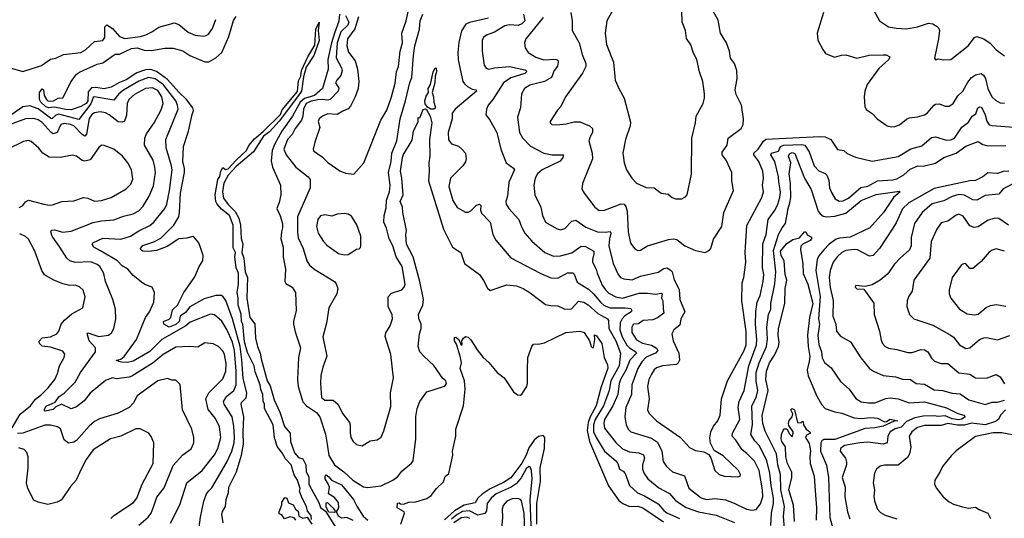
# Model space of a CAD drawing. Extents: x 1245432 to 1420865, y 606325 to 671314.
# Tile 67 of 256: x 1285832 to 1292974, y 625408 to 629024. Entities that reach past the tile are written whole.
import ezdxf

# ---------------------------------------------------------------- set-up
doc = ezdxf.new("R2010")
doc.units = 0

msp = doc.modelspace()

# ---------------------------------------------------------------- linework, layer by layer
at = {"layer": '0CON20XD'}
for points in [[(1288289.1, 629045), (1288263.4, 628956.6), (1288209.4, 628885), (1288205.3, 628835.3), (1288217.4, 628787.4), (1288264.6, 628725), (1288283.2, 628665), (1288290.8, 628575), (1288286.1, 628523.9), (1288265.4, 628465), (1288232.6, 628397.4), (1288215, 628377.1), (1288175, 628360.8), (1288135, 628335.5), (1288065, 628341.8), (1288027.5, 628325), (1288003.1, 628305), (1287996.9, 628285), (1288007.8, 628242.2), (1287973.4, 628136.6), (1287960.8, 628085), (1287963.7, 628073.7), (1288025, 628028.5), (1288067.7, 627987.7), (1288155, 627927.1), (1288195, 627912), (1288256.1, 627903.9), (1288327.5, 627985), (1288451.2, 628295), (1288495, 628368), (1288530, 628465), (1288555.7, 628564.3), (1288564.7, 628645), (1288580, 628685), (1288592.7, 628795), (1288607.9, 628855), (1288604.7, 628925), (1288635.3, 629015), (1288665.4, 629145)], [(1290171.1, 629158.9), (1290090, 629015), (1290077.8, 628925), (1290087.8, 628845), (1290138.2, 628715), (1290152.5, 628585), (1290176.9, 628525), (1290215.5, 628455.5), (1290261.7, 628281.7), (1290260.9, 628255), (1290225.5, 628155), (1290205.7, 628055.7), (1290215.6, 627985.6), (1290233.3, 627935), (1290271.5, 627875), (1290305, 627839.4), (1290375, 627807.1), (1290435, 627804), (1290485.8, 627765.8), (1290535, 627758.8), (1290565, 627733.3), (1290590, 627725), (1290635.7, 627724.3), (1290660.8, 627739.2), (1290673.8, 627755), (1290705.6, 627904.4), (1290706.7, 628165), (1290734.4, 628275), (1290738.6, 628325), (1290788.8, 628415), (1290799.2, 628455), (1290799.2, 628485), (1290787.1, 628575), (1290763.1, 628645), (1290742.9, 628735), (1290720.6, 628780.6), (1290701.3, 628841.3), (1290668.3, 628888.3), (1290660.5, 628945), (1290637.3, 629005), (1290634.4, 629085)], [(1285762.5, 628675), (1285855, 628647.2), (1285989.1, 628690.9), (1286055, 628738), (1286095, 628745.6), (1286149.3, 628770.7), (1286275, 628786.8), (1286308.9, 628805), (1286375, 628866.2), (1286435, 628873.5), (1286448.9, 628895), (1286449.1, 628970.9), (1286464.6, 628985.4), (1286505, 628960.9), (1286555, 628902.5), (1286595, 628886.6), (1286708.5, 628901.5), (1286747.1, 628912.9), (1286790, 628935), (1286840.5, 628969.5), (1286955, 629000.4), (1286985, 628990), (1287055, 628933.6), (1287105, 628912.1), (1287165, 628905.5), (1287185, 628908.5), (1287200.9, 628919.1), (1287231.2, 628958.8), (1287255.3, 629024.7)], [(1287308.7, 625375), (1287299.1, 625435), (1287303.3, 625456.7), (1287323.8, 625495), (1287328.8, 625545), (1287347.4, 625595), (1287349.7, 625635), (1287404.8, 625745), (1287440.6, 625865), (1287454.2, 625945), (1287452.1, 626035), (1287458.7, 626145), (1287437.8, 626235), (1287441.9, 626248.1), (1287475, 626282.1), (1287480.6, 626315), (1287453.7, 626425), (1287442.2, 626557.8), (1287430.6, 626655), (1287375.4, 626855), (1287326.8, 626986.8), (1287308.9, 627015), (1287295, 627024.1), (1287255, 627023.4), (1287170.2, 626999.8), (1287065, 626941.2), (1287035, 626901), (1286995.7, 626874.3), (1286987.6, 626835), (1286965, 626813.5), (1286915, 626794.5), (1286878.6, 626815), (1286875.8, 626835), (1286916.7, 626853.3), (1286929, 626865), (1286940.1, 626919.9), (1286977.3, 626955), (1287021.5, 627045), (1287101.3, 627158.7), (1287134.6, 627235), (1287159.6, 627275), (1287163.6, 627315), (1287145.6, 627365), (1287132, 627405), (1287095, 627448.8), (1287085, 627450.8), (1287045, 627438.9), (1286986, 627435), (1286900.8, 627379.2), (1286825, 627350.3), (1286767.6, 627342.4), (1286724.4, 627344.4), (1286710, 627355), (1286708.8, 627365), (1286725, 627386.1), (1286805, 627412.9), (1286855, 627438.9), (1286949.8, 627535), (1286985.3, 627595), (1286992.1, 627625), (1286998.8, 627765), (1287027.7, 627915), (1287027.1, 627945), (1287014.2, 627995), (1287020, 628105), (1287055.4, 628215), (1287084.1, 628335.9), (1287091.6, 628365), (1287088.4, 628385), (1287041.3, 628445), (1286985, 628498.3), (1286905, 628589.7), (1286825, 628648.5), (1286782.7, 628662.7), (1286745, 628661.3), (1286682.5, 628637.5), (1286605, 628586.8), (1286555, 628567.8), (1286495, 628534.7), (1286445, 628521.3), (1286385, 628533.1), (1286351.5, 628528.5), (1286328.9, 628501.1), (1286327.1, 628435), (1286315, 628415.5), (1286275, 628394.5), (1286205, 628371.3), (1286167.5, 628372.5), (1286085, 628389), (1286041.2, 628385), (1286018.4, 628395), (1285985.3, 628425), (1285976.7, 628445), (1285974.4, 628495), (1285995, 628523.3), (1286004.1, 628514.1), (1286009.2, 628475), (1286025.6, 628445), (1286035, 628434.6), (1286056.9, 628433.1), (1286076.7, 628435), (1286110, 628455), (1286145, 628457.5), (1286205.6, 628575), (1286245, 628628.1), (1286265, 628644.4), (1286395, 628701.9), (1286435, 628710), (1286525, 628772.7), (1286555, 628774.6), (1286642.9, 628815), (1286685, 628820), (1286735, 628803), (1286788.8, 628801.2), (1286885, 628816.4), (1286945, 628817.5), (1287015, 628797.3), (1287065.8, 628765), (1287175, 628719.1), (1287205, 628718.5), (1287255, 628746.7), (1287299.1, 628785), (1287348, 628902), (1287383, 629017)], [(1287383, 629017), (1287403, 629047)], [(1288152, 629065), (1288147, 629013), (1288115, 628927.1), (1288093, 628857), (1288066.7, 628735), (1288070, 628665), (1288028.9, 628525), (1287969.4, 628475), (1287896.6, 628453.4), (1287865.7, 628425), (1287810.2, 628325), (1287732.4, 628215), (1287680.7, 628119.3), (1287663.9, 628075), (1287657.1, 627997.1), (1287664.8, 627955), (1287724.6, 627825), (1287725.7, 627755), (1287715, 627697.5), (1287696.4, 627653.6), (1287721.9, 627601.9), (1287738, 627545), (1287738.6, 627515), (1287730.5, 627485), (1287726.9, 627435), (1287742.1, 627375), (1287743, 627305), (1287759, 627215), (1287754.4, 627124.4), (1287761.8, 627111.8), (1287807.1, 627085), (1287833.3, 627045), (1287838, 626915), (1287818.2, 626835), (1287818.4, 626815), (1287829.9, 626759.9), (1287867.7, 626645), (1287854.5, 626575.5), (1287846.5, 626415), (1287851.5, 626365), (1287885, 626252.4), (1287912.7, 626225), (1287985.9, 626175.9), (1288010, 626145), (1288049.5, 626019.5), (1288061.1, 625945)], [(1288196.1, 629055), (1288218.3, 629005), (1288211.9, 628985), (1288160.5, 628935), (1288133.6, 628855), (1288128.3, 628748.3), (1288165.2, 628675), (1288169.8, 628655), (1288161.9, 628618.1), (1288132.5, 628585), (1288123.8, 628565), (1288146.2, 628526.2), (1288142.9, 628505), (1288085, 628445.2), (1288065, 628439.5), (1288025, 628446), (1287995, 628443.5), (1287945, 628433.8), (1287910, 628415), (1287889.5, 628375), (1287885.7, 628325), (1287876.2, 628295), (1287829.7, 628235), (1287808.3, 628191.7), (1287773.9, 628155), (1287748.8, 628085), (1287763.6, 628045), (1287834.5, 627955), (1287923.3, 627885), (1287939.5, 627865), (1287940, 627805), (1287846.9, 627595), (1287845.9, 627484.1), (1287851.7, 627441.7), (1287889.2, 627365), (1287914.5, 627275), (1287934.7, 627244.7), (1287972.4, 627212.4), (1288115, 627124.4), (1288128.4, 627108.4), (1288140, 627075), (1288132.5, 627035), (1288073.8, 626935), (1288056.6, 626823.4), (1288029.6, 626725), (1288060.4, 626585), (1288030, 626505), (1288015.5, 626444.5), (1288013.5, 626385), (1288021.1, 626285), (1288045, 626265.5), (1288106.7, 626265), (1288139.4, 626235), (1288175, 626166.7), (1288223.6, 626103.6), (1288230, 626085), (1288228.3, 626028.3), (1288234.2, 625995), (1288250, 625965), (1288275, 625942.5), (1288315, 625934.3), (1288375, 625970), (1288425, 625978), (1288455, 625996.7), (1288473.3, 626043.3), (1288525, 626220), (1288522.7, 626317.3), (1288542.4, 626427.6), (1288523.6, 626595), (1288483.5, 626726.5), (1288487.2, 626752.8), (1288518.9, 626805), (1288536.9, 626855), (1288534.4, 626884.4), (1288505.7, 626945), (1288505.8, 627014.2), (1288529.7, 627040.3), (1288605, 627065.6), (1288621.8, 627085), (1288626.9, 627106.9), (1288606.4, 627233.6), (1288563.5, 627303.5), (1288538.9, 627385), (1288511.9, 627435), (1288492.4, 627512.4), (1288472.5, 627555), (1288474.7, 627605), (1288490.4, 627659.6), (1288492.5, 627715), (1288513.5, 627775), (1288520, 627825), (1288507.9, 627915), (1288526.2, 627995), (1288530.9, 628055), (1288567.6, 628145), (1288592.3, 628305), (1288631.2, 628435), (1288661, 628569), (1288676.7, 628605), (1288687.7, 628765), (1288699.2, 628835), (1288731.3, 628955), (1288735.9, 629015), (1288755, 629064.5)], [(1289232.5, 629035), (1289095, 629002.4), (1289069, 628991), (1289037.5, 628942.5), (1289017.8, 628857.8), (1289010.5, 628785), (1289012.4, 628732.4), (1289047.3, 628575), (1289057.5, 628557.5), (1289080.3, 628540.3), (1289115, 628520.8), (1289142.5, 628515), (1289146.1, 628506.1), (1288989.6, 628375), (1288968.2, 628345), (1288970, 628305), (1288941.1, 628205), (1288942.8, 628152.8), (1288965, 628124), (1289015, 628107.5), (1289040, 628085), (1289066, 628055), (1289070.8, 628015), (1289065, 627993.3), (1289046, 627965), (1288957.1, 627875), (1288945.7, 627815), (1288973.1, 627713.1), (1289005, 627662.5), (1289065, 627629.2), (1289085, 627628.6), (1289105, 627638.6), (1289145, 627680), (1289167.2, 627687.2), (1289175.7, 627675.7), (1289173.8, 627643.8), (1289182, 627622), (1289245.4, 627555), (1289264.5, 627465), (1289284.5, 627425), (1289395, 627298.2), (1289606.5, 627186.5), (1289685, 627152.2), (1289735, 627148.8), (1289805, 627187.7), (1289845, 627188.5), (1289855, 627178.8), (1289875, 627121.5), (1289958.9, 627068.9), (1289995.3, 627035), (1290044.4, 626974.4), (1290071.8, 626951.8), (1290115, 626935.5), (1290225, 626935.2), (1290265, 626928.9), (1290273.3, 626915), (1290267.5, 626905), (1290222.4, 626877.6), (1290202, 626855), (1290187.3, 626825), (1290186.3, 626775), (1290203.1, 626725)], [(1289486.2, 629065), (1289495.5, 629015), (1289475, 628993.6), (1289448.7, 628981.3), (1289385, 628986.2), (1289350.7, 628979.3), (1289275, 628933.3), (1289222, 628915), (1289195, 628896), (1289185.9, 628874.1), (1289185.6, 628795), (1289201.4, 628695), (1289215, 628671.2), (1289235, 628664.2), (1289275, 628674.3), (1289385, 628683.5), (1289495, 628659.5), (1289506.7, 628655), (1289509.1, 628645), (1289495, 628634.8), (1289395, 628601.6), (1289340.7, 628565), (1289265, 628445.6), (1289230, 628405), (1289216.9, 628375), (1289214.3, 628335), (1289240.9, 628300.9), (1289293.1, 628205), (1289322.2, 628085), (1289361.2, 627985), (1289415, 627948), (1289420.8, 627935), (1289380.4, 627845), (1289369.6, 627745), (1289357.8, 627705), (1289361.1, 627685), (1289378.9, 627655), (1289453.6, 627575), (1289471.5, 627521.5), (1289496, 627476), (1289546.7, 627416.7), (1289640.6, 627335), (1289705, 627308.4), (1289755, 627312.4), (1289837.9, 627332.1), (1289905, 627382.1), (1289935, 627379.1), (1289996.3, 627346.3), (1289997.3, 627325), (1289985.8, 627285), (1289988, 627265), (1290013.9, 627215), (1290020.4, 627185), (1290058.2, 627098.2), (1290080.3, 627065), (1290105, 627041.8), (1290155, 627013.7), (1290205, 627005.7), (1290325, 627040.5), (1290385, 627041), (1290445, 627032.5), (1290485, 627041.8), (1290492.9, 627035), (1290486.6, 627005), (1290497.9, 626985), (1290500.2, 626930.2), (1290503.2, 626895), (1290458.3, 626861.7), (1290423.4, 626846.6), (1290355, 626841.8), (1290321.1, 626818.9), (1290285, 626815.4), (1290271.3, 626795), (1290272.6, 626755), (1290305, 626703.5), (1290349.1, 626679.1), (1290415, 626664.1), (1290450.8, 626640.8), (1290459.7, 626625), (1290443.8, 626606.2), (1290375, 626577.3), (1290345, 626542.9), (1290316.7, 626495), (1290272.4, 626375), (1290268.8, 626305), (1290227.8, 626212.2), (1290220.4, 626145), (1290230.4, 626085), (1290245.3, 626055.3), (1290265, 626035.6), (1290415, 625990.3), (1290459.5, 625959.5), (1290489.6, 625895), (1290500.5, 625819.5), (1290523.1, 625785), (1290566, 625746), (1290655, 625715.8), (1290685, 625627.1), (1290775, 625557.7), (1290815, 625544.1), (1290875, 625551.3), (1290951.7, 625541.7), (1291015, 625519.2), (1291105, 625473.8), (1291145, 625466.4), (1291175, 625473.3), (1291206.5, 625513.5), (1291222.3, 625565), (1291220.6, 625615), (1291195.6, 625755), (1291161.6, 625821.6), (1291107.5, 625877.5), (1291072.1, 625905), (1291027.5, 625975), (1291000.4, 626005), (1291003.1, 626025), (1291055.3, 626125), (1291044.3, 626215), (1291051.6, 626255)], [(1289629.8, 629040.2), (1289503.6, 628885), (1289493.3, 628855), (1289498.7, 628818.7), (1289520.8, 628785), (1289575, 628752.7), (1289635, 628733.6), (1289718.7, 628738.7), (1289735, 628730), (1289738.9, 628715), (1289733.3, 628686.7), (1289708.2, 628655), (1289690, 628605), (1289638, 628575), (1289531.9, 628548.1), (1289494.6, 628525.4), (1289471.5, 628485), (1289465.6, 628385), (1289443.1, 628316.9), (1289458.5, 628205), (1289478.2, 628168.2), (1289536.1, 628106.1), (1289635, 628056.1), (1289695, 628044), (1289776.7, 628045), (1289770.9, 628025), (1289751.8, 627998.2), (1289621.9, 627935), (1289588.1, 627905), (1289571.1, 627875), (1289562.5, 627825), (1289567.8, 627755), (1289612.7, 627665), (1289623.5, 627605), (1289645, 627555.8), (1289725, 627509.5), (1289755, 627501.1), (1289785, 627508.9), (1289837.7, 627562.3), (1289865, 627570.4), (1289939, 627519), (1290024, 627485), (1290077.9, 627482.1), (1290115, 627488.6), (1290119.6, 627475), (1290111.3, 627435), (1290104.7, 627384.7), (1290137.9, 627255), (1290169.8, 627179.8), (1290190.8, 627155), (1290215, 627143.6), (1290275, 627138.5), (1290335, 627163.2), (1290464.2, 627194.2), (1290505, 627220.8), (1290525, 627225.4), (1290551.1, 627211.1), (1290564.6, 627195), (1290578.5, 627138.5), (1290615, 627067.5), (1290621.1, 626995), (1290655.8, 626905), (1290627.8, 626855), (1290621.1, 626808.9), (1290577.5, 626775), (1290561.4, 626745), (1290572.2, 626695), (1290613.8, 626605), (1290618.5, 626555), (1290608.1, 626535), (1290595, 626524.6), (1290495, 626512.9), (1290451.7, 626498.3), (1290433.2, 626485), (1290415, 626454.4), (1290395.9, 626415), (1290386.1, 626365), (1290396.9, 626275), (1290385.6, 626195.6), (1290399.1, 626169.1), (1290450.6, 626115), (1290625.4, 625995.4), (1290691.1, 625921.1), (1290735, 625899.4), (1290795, 625891.4), (1290831.2, 625871.2), (1290845, 625847.5), (1290873.8, 625753.8), (1290905.4, 625725.4), (1290945, 625713.3), (1291041.2, 625708.8), (1291057.1, 625712.9), (1291061.2, 625725), (1291045, 625756), (1290935, 625861.9), (1290870.3, 625900.3), (1290843.2, 625953.2), (1290838.1, 625991.9), (1290844.7, 626035.3), (1290864.2, 626075.8), (1290895.5, 626115), (1290913.7, 626156.3), (1290922.1, 626275), (1290966, 626404), (1291087.7, 626625), (1291101.1, 626665), (1291102.1, 626762.1), (1291069.3, 626985), (1291073.3, 627115), (1291085.4, 627155), (1291099.6, 627265), (1291095.4, 627335), (1291107.4, 627532.6), (1291216.2, 627735), (1291227.5, 627775), (1291218.9, 627825), (1291226.8, 627875), (1291222.1, 627925), (1291193.6, 627995), (1291156, 628045), (1291156.9, 628055), (1291188.4, 628085), (1291226.1, 628143.9), (1291245, 628157.5), (1291635, 628177.3), (1291674.4, 628174.4), (1291716.1, 628156.1), (1291765, 628081.9), (1291810, 628075), (1291835, 628052.5), (1291895, 628027.5), (1292015, 627998.5), (1292205, 628032.5), (1292295, 628086.2), (1292375, 628108.1), (1292445, 628168.5), (1292475, 628175.5), (1292555, 628151.1), (1292585, 628153.8), (1292613.1, 628165), (1292665, 628243.3), (1292715, 628281.4), (1292741.5, 628325), (1292768, 628342), (1292782.7, 628385), (1292795, 628393.1), (1292805, 628389.2), (1292815, 628374.4), (1292834.4, 628335), (1292847.3, 628287.3), (1292865, 628262.5), (1292885, 628256.2), (1293075, 628241.8)], [(1289829.4, 629075), (1289839.5, 629015), (1289840, 628945), (1289890, 628855), (1289911.2, 628771.2), (1289939.4, 628705), (1289938.9, 628685), (1289915.5, 628635), (1289790.6, 628465), (1289757.5, 628395), (1289733.2, 628366.8), (1289680, 628285), (1289680, 628275), (1289692.5, 628265), (1289727.9, 628262.1), (1289795, 628268.6), (1289853.9, 628283.9), (1289895, 628282), (1289965, 628253.8), (1289985.8, 628235), (1289986.5, 628205), (1289968.9, 628175), (1289961.4, 628145), (1289984.6, 628055), (1289986.2, 628015), (1289914, 627835), (1289908.8, 627795), (1289925.8, 627765), (1290002.7, 627665), (1290035, 627640.4), (1290075, 627643.8), (1290195, 627689.4), (1290216, 627685), (1290228.9, 627668.9), (1290239.1, 627635), (1290246.1, 627486.1), (1290262.6, 627402.6), (1290295, 627362.5), (1290315, 627351.1), (1290335, 627353.3), (1290385.5, 627384.5), (1290538.9, 627431.1), (1290574.5, 627434.5), (1290599.2, 627429.2), (1290656.2, 627385), (1290735, 627350), (1290805, 627336.2), (1290835, 627353.8), (1290844.2, 627365.8), (1290865, 627433.3), (1290924.4, 627525), (1290940, 627625), (1291010.8, 627785), (1290996.7, 627855), (1290998.1, 627915), (1290955.6, 628005), (1290928.6, 628045), (1290927, 628063), (1290964.4, 628115), (1290970.8, 628165), (1291065, 628234.3), (1291080, 628265), (1291083.3, 628305), (1291068.1, 628405), (1291028, 628482), (1291020.9, 628515), (1291037.4, 628597.4), (1291033.3, 628655), (1291017.3, 628705), (1290986.7, 628745), (1290980.5, 628795), (1290958.1, 628855), (1290915.4, 628925.4), (1290899.2, 629019.2), (1290863.1, 629085)], [(1291662.9, 629075), (1291615.7, 628925), (1291621.4, 628875), (1291657.9, 628807.9), (1291677.7, 628777.7), (1291743.2, 628753.2), (1291793.6, 628766.4), (1291825, 628767.8), (1291905, 628745.6), (1291994.2, 628765.8), (1292095, 628770), (1292118, 628768), (1292143.3, 628755), (1292136, 628735), (1292065, 628670), (1291979.2, 628555), (1291961.4, 628505), (1291957.1, 628465), (1291962.9, 628395), (1291972.7, 628372.7), (1292015, 628343.3), (1292052, 628305), (1292125, 628254.4), (1292155, 628246.7), (1292180.7, 628249.3), (1292215, 628262.5), (1292265, 628303.6), (1292285, 628312.9), (1292345, 628320), (1292396, 628335), (1292415, 628345.6), (1292464.3, 628405), (1292475, 628410.6), (1292505, 628413.3), (1292545, 628395.8), (1292575, 628397.5), (1292602.8, 628417.2), (1292637.8, 628472.2), (1292673.1, 628505), (1292709.1, 628570.9), (1292735, 628603.6), (1292765, 628624.6), (1292805, 628632.5), (1292822.4, 628622.4), (1292836.7, 628596.7), (1292853.6, 628525), (1292884.1, 628464.1), (1292909.5, 628439.5), (1292945, 628420.6), (1292975, 628418.6)], [(1292030.8, 629085), (1292068.8, 629015), (1292135, 628973.1), (1292191.7, 628961.7), (1292265, 628956.9), (1292345, 628972.1), (1292425, 628998.5), (1292455, 628993.3), (1292487.1, 628975), (1292497.1, 628965), (1292502.9, 628945), (1292496.5, 628885), (1292466.7, 628745), (1292475, 628732.5), (1292495, 628740), (1292535, 628733.8), (1292585, 628736.2), (1292711.2, 628835), (1292758, 628895), (1292775, 628902.9), (1292824.6, 628884.6), (1292872.6, 628852.6), (1292915, 628805.8), (1292975, 628761.2)], [(1287949.1, 625399.1), (1287945, 625427.8), (1287920.7, 625460.7), (1287911.8, 625495), (1287878.6, 625558.6), (1287862.1, 625605), (1287865.6, 625625), (1287846.9, 625685), (1287823, 625723), (1287800.2, 625795), (1287759.8, 625839.8), (1287735, 625884), (1287698.6, 625928.6), (1287679.8, 625995), (1287670.6, 626085), (1287608.6, 626205), (1287607.5, 626235), (1287597.7, 626257.7), (1287595.9, 626305), (1287581.4, 626341.4), (1287576.6, 626375), (1287540.4, 626470.4), (1287532.2, 626515), (1287485, 626611.2), (1287462.4, 626687.6), (1287451.1, 626815), (1287441, 626835), (1287437.5, 626887.5), (1287417.8, 626955), (1287417.7, 627007.7), (1287410, 627045), (1287419.4, 627105), (1287418.8, 627185), (1287401.3, 627225), (1287391.9, 627305), (1287396.9, 627335), (1287380.2, 627370.2), (1287379.4, 627535), (1287353.4, 627603.4), (1287295, 627650.5), (1287263.3, 627685), (1287254.8, 627705), (1287249.1, 627755), (1287268.7, 627865), (1287282.8, 627887.2), (1287291.2, 627925), (1287305, 627952.5), (1287325, 627937.3), (1287345, 627942.8), (1287401.8, 628005), (1287478, 628075), (1287495, 628110.4), (1287535, 628161.1), (1287597.1, 628212.9), (1287723, 628337), (1287735, 628369.1), (1287847.9, 628502.1), (1287855, 628580), (1287870.9, 628615), (1287877.1, 628655), (1287922.3, 628755), (1287971.7, 628838.3), (1287979.4, 628955), (1288005, 629006.2), (1287997.3, 628945), (1288005, 628872.5), (1287965, 628764.3), (1287910.9, 628679.1), (1287890.5, 628609.5), (1287876.3, 628505), (1287855, 628473.1), (1287715, 628286.8), (1287645, 628210.9), (1287601.5, 628178.5), (1287528.2, 628065), (1287401.6, 627958.4), (1287343.6, 627896.4), (1287311.7, 627838.3), (1287301.9, 627775), (1287309.7, 627729.7), (1287342.9, 627682.9), (1287395, 627633.8), (1287420.6, 627585), (1287432.7, 627535), (1287437.9, 627437.9), (1287449.4, 627395), (1287443.6, 627335), (1287458.3, 627295), (1287466.6, 627195), (1287485.3, 627155), (1287482.8, 627082.8), (1287479, 627005), (1287502.4, 626865), (1287537.8, 626817.8), (1287541.6, 626715), (1287555.8, 626655), (1287576.7, 626605), (1287582.4, 626565), (1287627, 626405), (1287648.2, 626368.2), (1287677.3, 626267.3), (1287718, 626178), (1287751.9, 626075), (1287793.6, 626025), (1287795.6, 625964.4), (1287825, 625882.5), (1287855, 625849.4), (1287885, 625840.6), (1287907.5, 625795), (1287909.3, 625745), (1287929.3, 625709.3), (1287930.4, 625655), (1287965, 625587.1), (1288002.7, 625522.7), (1288015, 625487.5), (1288049.2, 625459.2), (1288127.9, 625337.9)], [(1288835, 628374.3), (1288815, 628375.5), (1288790.2, 628390.2), (1288773.5, 628413.5), (1288770.7, 628435), (1288780.2, 628469.8), (1288797.1, 628495), (1288793.7, 628525), (1288810.9, 628555), (1288830, 628645), (1288845, 628672.5), (1288853.6, 628673.6), (1288855.9, 628645), (1288846.6, 628613.4), (1288844, 628566), (1288822.9, 628495), (1288834.5, 628465), (1288836, 628425), (1288846.2, 628395), (1288845, 628382.5), (1288835, 628374.3)], [(1287134.3, 625345), (1287143.6, 625416.4), (1287167.6, 625532.4), (1287187.1, 625585), (1287203.6, 625606.4), (1287225, 625629.2), (1287334.3, 625815), (1287371.1, 625895), (1287386.7, 625955), (1287390.6, 625995), (1287386, 626076), (1287373.7, 626145), (1287315.2, 626235), (1287311.3, 626255), (1287334.7, 626295), (1287384.4, 626335.6), (1287401.7, 626375), (1287402.6, 626475), (1287389.6, 626625), (1287374.9, 626684.9), (1287335, 626777.9), (1287297.3, 626837.3), (1287245, 626882.5), (1287215, 626888.5), (1287068.9, 626831.1), (1287036.7, 626803.3), (1286862.4, 626705), (1286775, 626618.1), (1286655, 626546.7), (1286615, 626536.9), (1286570.1, 626540.1), (1286550, 626545), (1286545, 626552.5), (1286531.7, 626551.7), (1286565, 626562.5), (1286588.5, 626581.5), (1286680, 626705), (1286745.3, 626864.7), (1286774.5, 626905.5), (1286805, 626976.7), (1286810, 627045), (1286792.5, 627085), (1286745, 627100.8), (1286725, 627114.3), (1286655, 627169.2), (1286616, 627215), (1286575, 627238.6), (1286540.6, 627275), (1286416.9, 627346.9), (1286369.2, 627375), (1286356.7, 627395), (1286362.5, 627405), (1286435, 627438.8), (1286565, 627431.4), (1286635, 627453.1), (1286695, 627492.1), (1286775, 627531.5), (1286805.2, 627554.8), (1286884.5, 627655), (1286899.3, 627685), (1286919.5, 627785), (1286936.7, 627935), (1286933.5, 627965), (1286894.7, 628095), (1286891.8, 628155), (1286980.5, 628375), (1286977.4, 628405), (1286963.3, 628435), (1286875, 628550.5), (1286815, 628595.5), (1286765, 628604.8), (1286695, 628578.3), (1286585, 628511.6), (1286550.5, 628485), (1286515, 628439.7), (1286372.9, 628465), (1286365, 628460.8), (1286347.3, 628412.7), (1286259.7, 628300.3), (1286115, 628338.3), (1286095, 628332.3), (1286065, 628305.8), (1286055, 628308.6), (1285965, 628377.4), (1285905, 628398.8), (1285855, 628391.6), (1285775, 628337.2)], [(1286926.1, 625373.9), (1286994.6, 625505.4), (1287044.6, 625665), (1287155.2, 625754.8), (1287245, 625867.9), (1287270.2, 625915), (1287290.4, 625995), (1287282.3, 626072.3), (1287253, 626133), (1287197.8, 626197.8), (1287182.2, 626275), (1287205, 626318.9), (1287305, 626420.6), (1287327.6, 626475), (1287329.4, 626530.6), (1287318.6, 626595), (1287308.2, 626618.2), (1287275, 626653.6), (1287235, 626673.5), (1287175, 626680.5), (1287125, 626648.9), (1287062.9, 626652.9), (1286965, 626648.7), (1286873, 626597), (1286800, 626535), (1286645, 626440), (1286625, 626431.4), (1286535, 626420), (1286505, 626426.2), (1286455, 626407.9), (1286342.1, 626315), (1286299.2, 626260.8), (1286245, 626215.4), (1286205, 626202.2), (1286135, 626235.4), (1286095, 626216), (1286075, 626197.7), (1286016.2, 626186.2), (1286010, 626195), (1286025, 626220.7), (1286089.1, 626250.9), (1286118, 626292), (1286155, 626314.7), (1286235.2, 626394.8), (1286273.8, 626465), (1286381.1, 626615), (1286380.9, 626645), (1286336.9, 626695), (1286321.5, 626748.5), (1286325, 626752), (1286405, 626725.8), (1286475, 626736.8), (1286497, 626753), (1286515.6, 626785), (1286528.9, 626855), (1286526.9, 626925), (1286508.5, 626995), (1286453.8, 627125), (1286442.4, 627182.4), (1286413.1, 627233.1), (1286395, 627248.2), (1286347.8, 627267.8), (1286235, 627263.5), (1286195.8, 627275), (1286173.8, 627295), (1286124.1, 627375), (1286066.8, 627455), (1286056.7, 627485), (1286061.6, 627498.4), (1286085, 627499.3), (1286145, 627482.7), (1286205, 627489.2), (1286365, 627552.7), (1286425, 627565.9), (1286515, 627573.6), (1286585, 627600), (1286655, 627616.5), (1286695, 627638.9), (1286728, 627672), (1286770.7, 627745), (1286801.7, 627818.3), (1286816, 627916), (1286813.2, 627955), (1286799.6, 628005), (1286738.2, 628115), (1286740.4, 628165), (1286752.7, 628195), (1286806.9, 628275), (1286859.2, 628370.8), (1286873.2, 628415), (1286863.5, 628465), (1286835, 628509.2), (1286795, 628530), (1286745, 628525.2), (1286665, 628482.2), (1286622.5, 628445), (1286611.1, 628415), (1286607.7, 628332.3), (1286592.9, 628287.1), (1286575, 628280.8), (1286545, 628282.5), (1286480.5, 628335), (1286455, 628348.4), (1286415, 628355.3), (1286375, 628348.5), (1286355, 628335.4), (1286335, 628306.9), (1286317.1, 628192.9), (1286305, 628178.7), (1286285, 628192), (1286225, 628254.8), (1286200, 628265), (1286155, 628270.2), (1286130.9, 628265), (1286104.4, 628205.6), (1286075, 628195.3), (1286059.1, 628205), (1285995, 628278.4), (1285965, 628297.9), (1285935, 628307.9), (1285875, 628304.2), (1285725, 628250)], [(1288061.1, 625945), (1288073.3, 625863.3), (1288115, 625796.2), (1288184.1, 625744.1), (1288247.9, 625685), (1288325, 625636.5), (1288355, 625630.9), (1288455, 625643.6), (1288538.1, 625685), (1288575, 625710.9), (1288605, 625750), (1288675, 625808.5), (1288686.9, 625825), (1288705.7, 625985), (1288706.1, 626146.1), (1288716.2, 626205), (1288734.4, 626255.6), (1288785, 626325.8), (1288899.5, 626360.5), (1288915, 626367.5), (1288927.5, 626385), (1288922.5, 626405), (1288901.2, 626421.2), (1288836.4, 626516.4), (1288765, 626582), (1288734.2, 626615), (1288721.4, 626655), (1288732.5, 626745), (1288744.3, 626785.7), (1288744.2, 626815.8), (1288727.5, 626857.5), (1288725.3, 626885), (1288756.6, 626955), (1288761.2, 626995), (1288733.8, 627126.2), (1288685.1, 627305.1), (1288637.4, 627395), (1288632.7, 627465), (1288637.7, 627495), (1288611.8, 627625), (1288609.6, 627665), (1288591, 627705), (1288613.6, 627755), (1288605, 627873.8), (1288594.8, 627925), (1288608.8, 628025), (1288615, 628047.1), (1288679.3, 628149.3), (1288688.9, 628215), (1288723.3, 628285), (1288722.5, 628315), (1288735, 628312.5), (1288758, 628372), (1288775, 628378.1), (1288782.6, 628372.6), (1288810.5, 628325), (1288821.3, 628275), (1288803.4, 628155), (1288807.3, 628035), (1288800, 627985), (1288802.7, 627925), (1288796.8, 627855), (1288905, 627504), (1288971.9, 627375), (1289031.9, 627335), (1289058, 627255), (1289168, 627175), (1289195, 627132.5), (1289225, 627076.7), (1289245, 627061.2), (1289365, 627100.5), (1289435, 627093.1), (1289485, 627075.5), (1289535, 627044), (1289645, 626958.2), (1289685, 626950.5), (1289735, 626950), (1289785, 626924.4), (1289835, 626928.1), (1289885, 626982.2), (1289925, 626975.3), (1289956.5, 626956.5), (1290025, 626894.2), (1290094.7, 626854.7), (1290102, 626842), (1290104.4, 626785), (1290155.1, 626695.1), (1290190, 626605), (1290179.9, 626515), (1290119, 626405), (1290106.7, 626335), (1290088.9, 626281.1), (1290067.3, 626225), (1290006.4, 626125), (1289993.2, 626085), (1289995.2, 626035), (1290012.9, 625995), (1290074.6, 625894.6), (1290156.8, 625825), (1290170.7, 625805), (1290181.9, 625765), (1290209.8, 625749.8), (1290223.8, 625733.8), (1290256.2, 625645), (1290314, 625594), (1290365, 625572.1), (1290463.5, 625513.5), (1290503.7, 625463.7), (1290525, 625448.1), (1290617.3, 625407.3)], [(1285859.7, 628140.3), (1285746, 628085)], [(1285827.9, 627662.1), (1285855, 627677.5), (1285875, 627703.8), (1285895, 627714.2), (1286006.3, 627686.3), (1286045, 627678.5), (1286069.8, 627680.2), (1286137.5, 627705), (1286225, 627709.2), (1286295, 627734), (1286325, 627730.6), (1286375, 627709.1), (1286425, 627713.1), (1286495, 627733.6), (1286605, 627797.1), (1286638.9, 627831.1), (1286652.7, 627867.3), (1286642.5, 627935), (1286615.6, 627985), (1286578.6, 628035), (1286515, 628084.3), (1286445, 628111.2), (1286425, 628113.3), (1286405, 628096.2), (1286342.1, 628007.9), (1286305, 627997.8), (1286285, 628003.1), (1286245, 628034.3), (1286215, 628041.1), (1286125, 628023.6), (1286045, 628026.4), (1286000, 628055), (1285971.4, 628091.4), (1285915, 628141.4), (1285895, 628146.9), (1285859.7, 628140.3)], [(1291051.6, 626255), (1291086.9, 626335), (1291120.6, 626515), (1291176, 626665), (1291180, 626705), (1291168.8, 626815), (1291171.4, 626908.6), (1291181.8, 626975), (1291203, 627023), (1291225.3, 627125), (1291230, 627175), (1291220.7, 627225), (1291222, 627398), (1291245.8, 627465), (1291260.2, 627575), (1291312.4, 627645), (1291331.6, 627685), (1291345.7, 627735), (1291351, 627775), (1291339.3, 627849.3), (1291336.5, 627885), (1291310.4, 627995), (1291280.9, 628045), (1291285, 628055.7), (1291335, 628069.5), (1291351.8, 628105), (1291375, 628113.4), (1291505, 628120), (1291526.2, 628115), (1291557.5, 628065), (1291595, 627964.4), (1291628.1, 627928.1), (1291675, 627909.1), (1291687.3, 627897.3), (1291700.1, 627860.1), (1291706.9, 627805), (1291720.4, 627770.4), (1291746.7, 627725), (1291775, 627707.9), (1291805, 627709.6), (1291845, 627728.8), (1291932.2, 627807.8), (1291985, 627815.9), (1292055, 627856.5), (1292165, 627862.4), (1292195, 627870.6), (1292245, 627898.2), (1292291.2, 627938.8), (1292345.8, 627964.2), (1292385, 627961), (1292475, 627982.5), (1292535.2, 628024.8), (1292625, 628055.2), (1292695, 628106.5), (1292785, 628139.4), (1292819.4, 628119.4), (1292855, 628110.3), (1292985, 628112)], [(1291281.6, 625355), (1291285.2, 625445), (1291299, 625515), (1291300.3, 625555), (1291281.9, 625645), (1291273.5, 625735), (1291251.5, 625825), (1291198.8, 625935), (1291165, 625969.2), (1291136, 626015), (1291146.7, 626085), (1291142.3, 626225), (1291174, 626285), (1291186.9, 626335), (1291172.9, 626402.9), (1291173, 626465), (1291194.9, 626535.1), (1291248.9, 626655), (1291256.6, 626706.6), (1291250.5, 626795), (1291264.3, 626885), (1291280.5, 626925), (1291280.6, 626965), (1291308.5, 627108.5), (1291316.5, 627195), (1291300.9, 627349.1), (1291335.7, 627465), (1291362, 627515), (1291387.8, 627545), (1291405.1, 627655), (1291419.1, 627695), (1291424.5, 627735), (1291422.9, 627835), (1291413.5, 627905), (1291425.8, 627985), (1291408.9, 628035), (1291415, 628050.8), (1291435, 628060.4), (1291455, 628054.4), (1291525, 627875.4), (1291573.1, 627793.1), (1291623.3, 627635), (1291637.8, 627615), (1291659.3, 627599.3), (1291684.2, 627594.2), (1291745, 627598.1), (1291825, 627620.2), (1291935, 627713), (1292045, 627756.6), (1292215, 627780), (1292217.5, 627775), (1292169.2, 627735), (1292097.8, 627625), (1291997.5, 627515), (1291855, 627447.7), (1291779.5, 627440.5), (1291755, 627431.9), (1291704.6, 627395), (1291665.2, 627354.8), (1291628.8, 627311.2), (1291615.9, 627285), (1291605.8, 627205), (1291637.6, 627017.6), (1291626.5, 626855), (1291633.2, 626815), (1291621.9, 626735), (1291628, 626668), (1291647.8, 626615), (1291652.1, 626572.1), (1291668.9, 626538.9), (1291718.8, 626498.8), (1291785, 626400), (1291848, 626345), (1291897, 626277), (1291935, 626253.8), (1291990, 626245), (1292035, 626245.4), (1292115, 626276.2), (1292145, 626280.8), (1292205, 626273.8), (1292284.4, 626244.4), (1292395, 626251.9), (1292555, 626210.2), (1292637.5, 626167.5), (1292680.5, 626155), (1292690, 626145), (1292665, 626127.9), (1292645, 626123.3), (1292595, 626128.8), (1292545, 626151), (1292495, 626145.8), (1292465, 626151.1), (1292385, 626148), (1292325, 626135.7), (1292265, 626109.7), (1292225, 626070.1), (1292182.2, 626057.8), (1292147.2, 626035), (1292128.8, 626005), (1292123.9, 625956.1), (1292096, 625946), (1291985, 625960.8), (1291925, 625955.8), (1291815, 625935.3), (1291786.9, 625915), (1291784.5, 625894.5), (1291821.4, 625845), (1291830, 625815), (1291828.6, 625795), (1291798.9, 625705), (1291818.7, 625635), (1291817.3, 625565), (1291837.3, 625455), (1291853.8, 625405)], [(1293006.7, 627925), (1292965, 627924.1), (1292925, 627908.8), (1292855, 627914.5), (1292817.1, 627885), (1292765, 627857.5), (1292725, 627854.7), (1292465, 627800.4), (1292282.7, 627695), (1292235, 627652.2), (1292189.1, 627550.9), (1292161.5, 627505), (1292069.5, 627365), (1292021.9, 627315), (1291995, 627310), (1291908.8, 627355), (1291885, 627358.5), (1291825, 627350), (1291795, 627334.6), (1291761.2, 627305), (1291732, 627265), (1291711.8, 627205), (1291704.7, 627155), (1291711.5, 627081.5), (1291731.5, 626988.5), (1291730.4, 626875), (1291751.4, 626815), (1291757.5, 626765), (1291785, 626728.6), (1291858.6, 626688.6), (1291932.7, 626572.7), (1291995, 626495.7), (1292024.7, 626474.7), (1292095, 626443.1), (1292184.6, 626434.6), (1292235, 626416.1), (1292294.6, 626414.6), (1292335, 626386.9), (1292395, 626382.1), (1292465, 626339.6), (1292525, 626335.4), (1292596.6, 626316.6), (1292655, 626310.4), (1292717.7, 626267.7), (1292835, 626233.1), (1292885, 626251.1), (1292925, 626249.8), (1292975, 626266)], [(1293065, 627848.7), (1292965, 627796.4), (1292935, 627758.9), (1292835, 627750), (1292775, 627714.6), (1292745, 627718), (1292685, 627752.4), (1292645, 627755.7), (1292595, 627741.6), (1292535, 627710.9), (1292450.5, 627689.5), (1292377.9, 627625), (1292323.8, 627545), (1292298.7, 627445), (1292299.6, 627385), (1292287.5, 627355), (1292217.8, 627295), (1292175, 627248.1), (1292128.2, 627181.8), (1292074.4, 627135.6), (1292015, 627101.2), (1291965, 627090), (1291895, 627097.5), (1291892.5, 627085), (1291905, 627073.3), (1291955, 627070), (1292027.9, 626967.9), (1292030, 626885), (1292068.5, 626765), (1292081.1, 626701.1), (1292091.1, 626675), (1292109.2, 626655), (1292135, 626641.1), (1292193.5, 626633.5), (1292275, 626610), (1292305, 626610.6), (1292368.2, 626631.8), (1292395, 626630), (1292419.5, 626615), (1292445, 626570), (1292467.8, 626547.8), (1292515, 626530), (1292565, 626530), (1292643.7, 626463.7), (1292723.9, 626453.9), (1292765, 626425.8), (1292845, 626424), (1292915, 626450), (1292945, 626434.2), (1292975, 626384.4)], [(1288185, 627317.8), (1288215, 627322.2), (1288275, 627360), (1288295, 627362.5), (1288305, 627372.5), (1288307.1, 627385), (1288305.8, 627455), (1288276.8, 627536.8), (1288239.1, 627599.1), (1288215, 627614), (1288185, 627618.6), (1288135, 627614.4), (1288095, 627599.5), (1288045, 627608.1), (1288015, 627600.8), (1287994.3, 627575), (1287985.6, 627525), (1287998.1, 627475), (1288035.3, 627415.3), (1288059.5, 627389.5), (1288145, 627327.8), (1288185, 627317.8)], [(1293005, 627533.3), (1292935, 627582.7), (1292905, 627584.5), (1292852.3, 627567.7), (1292785, 627521.8), (1292755, 627516.5), (1292725, 627529.4), (1292675, 627600), (1292645, 627612.5), (1292625, 627605.5), (1292565, 627562.1), (1292515, 627550.6), (1292483.5, 627505), (1292444.6, 627415), (1292433.1, 627295), (1292318.1, 627135), (1292305.7, 627055), (1292280.7, 627019.3), (1292268.6, 626985), (1292268.1, 626945), (1292286.8, 626886.8), (1292318.8, 626855), (1292455, 626808.5), (1292581.7, 626738.3), (1292605, 626722.5), (1292650, 626665), (1292695, 626640), (1292725, 626645.6), (1292795, 626704.4), (1292825, 626717.8), (1292845, 626720), (1292925, 626703.1), (1293015, 626734.4)], [(1285778.2, 626065), (1285835, 626164.6), (1285909.3, 626225), (1285946.7, 626273.3), (1285990, 626305), (1286038.9, 626355), (1286085.6, 626415), (1286105, 626458.8), (1286119.5, 626515), (1286155.6, 626575), (1286158.7, 626598.7), (1286145, 626620.8), (1286055, 626648.5), (1285995, 626657.1), (1285974.4, 626675), (1285973.8, 626693.8), (1285994.2, 626715.8), (1286055, 626723.5), (1286100.6, 626745), (1286116.5, 626765), (1286133.4, 626816.6), (1286155.8, 626844.2), (1286209.8, 626890.2), (1286288.8, 626935), (1286307.8, 627015), (1286292.1, 627062.1), (1286266.4, 627086.4), (1286235, 627098.1), (1286195, 627096.9), (1286145, 627108.5), (1286075, 627136.5), (1286012.8, 627172.8), (1285991.8, 627205), (1285942.5, 627345), (1285895, 627432.9), (1285875, 627451.1), (1285831.8, 627471.8)], [(1291379.2, 625330.8), (1291372.5, 625425), (1291379.2, 625495), (1291352.4, 625615), (1291350.2, 625725), (1291331.3, 625795), (1291322.3, 625875), (1291240.2, 626040.2), (1291221.8, 626095), (1291217.3, 626152.7), (1291261.5, 626335), (1291245.3, 626415), (1291249.7, 626475), (1291272, 626535), (1291308.2, 626591.8), (1291337.1, 626655), (1291341.1, 626685), (1291333.3, 626735), (1291335.3, 626784.7), (1291381.5, 626965), (1291385.4, 627075), (1291395.4, 627135), (1291384.2, 627175), (1291377.3, 627275), (1291354.7, 627314.7), (1291351.1, 627345), (1291395, 627399.6), (1291440.5, 627429.5), (1291488, 627442), (1291525, 627485.8), (1291535, 627486), (1291544.4, 627464.4), (1291575, 627446), (1291575.6, 627435), (1291565, 627422.9), (1291512.7, 627397.3), (1291497.5, 627382.5), (1291495.4, 627355), (1291512.3, 627255), (1291514.2, 627184.2), (1291547.9, 627105), (1291585.5, 626965), (1291560.2, 626865), (1291546.3, 626736.3), (1291550.3, 626655), (1291562.3, 626582.3), (1291559.7, 626545), (1291544.2, 626485), (1291550.5, 626440.5), (1291614.5, 626294.5), (1291650.6, 626230.6), (1291675, 626203.5), (1291745, 626180.3), (1291795, 626171.8), (1291885, 626136.5), (1291935, 626132.9), (1292005, 626140.2), (1292055, 626133.3), (1292105, 626107.7), (1292119.5, 626110.5), (1292145, 626127.8), (1292202.5, 626115), (1292175, 626111.9), (1292095, 626076.7), (1292035, 626063.2), (1291965, 626058.3), (1291745, 625980.8), (1291665, 625978.8), (1291650.9, 625969.1), (1291643.8, 625955), (1291640.8, 625895), (1291683.4, 625793.4), (1291698.4, 625705), (1291709.1, 625415), (1291729.3, 625335)], [(1292976.3, 627346.3), (1292915, 627361.1), (1292885, 627351.9), (1292863.1, 627336.9), (1292805, 627270.8), (1292745, 627218.8), (1292725, 627218.8), (1292695, 627253.3), (1292684, 627256), (1292664.3, 627245.7), (1292595.8, 627155), (1292574.1, 627064.1), (1292574, 627035), (1292586, 627005), (1292648, 626925), (1292705, 626891.4), (1292755, 626884.4), (1292785, 626888.6), (1292842.6, 626937.4), (1292875, 626951.2), (1292915, 626957.9), (1292985, 626945.6)], [(1288596, 625365), (1288622.5, 625445), (1288620, 625455), (1288570, 625485), (1288571.7, 625518.3), (1288585, 625520), (1288593, 625513), (1288615, 625510), (1288653.9, 625526.1), (1288705, 625528.8), (1288785, 625550.8), (1288816.9, 625573.1), (1288855.5, 625624.5), (1288906.4, 625673.6), (1288919.3, 625710.7), (1288945.8, 625734.2), (1288973.8, 625865), (1288972, 625895), (1288994.6, 626005), (1288996.2, 626055), (1289050.7, 626225), (1289063.1, 626345), (1289057.3, 626405), (1289028.1, 626495), (1289036.2, 626535), (1289027.5, 626585), (1289001.1, 626671.1), (1288984.7, 626695), (1288985, 626720), (1288995, 626721.2), (1289017.5, 626705), (1289035, 626663.3), (1289041.7, 626668.3), (1289040, 626695), (1289050, 626715), (1289065, 626727.5), (1289085, 626722.5), (1289105, 626702.5), (1289149.5, 626629.5), (1289193.3, 626575), (1289235, 626537.5), (1289296.2, 626465), (1289345, 626425.7), (1289414.5, 626325), (1289443.1, 626303.1), (1289465, 626301.8), (1289475, 626308.8), (1289510.6, 626365), (1289515.6, 626385), (1289514.8, 626485.2), (1289516.9, 626575), (1289545.7, 626655), (1289558.3, 626671.7), (1289605, 626673.1), (1289638.5, 626681.5), (1289793.7, 626756.3), (1289895.5, 626765.5), (1289925.3, 626755.3), (1289964, 626695), (1289976, 626655), (1289985, 626646), (1289993.8, 626646.2), (1290003.8, 626705), (1290001.7, 626738.3), (1290015, 626730.8), (1290055.3, 626675), (1290071.8, 626575), (1290095, 626520), (1290097.7, 626497.7), (1290046.4, 626355), (1290014.1, 626225), (1289970.4, 626145), (1289955.8, 626104.2), (1289948.3, 626045), (1289964.8, 625965), (1290103.7, 625643.7), (1290177.8, 625537.8), (1290206.2, 625516.2), (1290254.8, 625494.8), (1290315, 625496.7), (1290352.5, 625485), (1290502.2, 625382.2)], [(1290203.1, 626725), (1290235, 626662.7), (1290254.1, 626644.1), (1290301.9, 626615), (1290305.2, 626605), (1290257.7, 626555), (1290227.7, 626482.3), (1290190.6, 626415), (1290180.4, 626385), (1290171.5, 626305), (1290133.4, 626225), (1290073.1, 626125), (1290068, 626098), (1290073, 626063), (1290157.2, 625957.2), (1290205, 625912.8), (1290255, 625890.9), (1290323.1, 625883.1), (1290357.6, 625867.6), (1290363.6, 625845), (1290349.4, 625795), (1290349.6, 625765), (1290362, 625732), (1290388.5, 625695), (1290468.3, 625628.3), (1290545, 625588.7), (1290588.4, 625538.4), (1290666.3, 625486.3), (1290755, 625456.1), (1290885, 625431.9), (1291016.9, 625376.9)], [(1286695, 625357.7), (1286764.2, 625415.8), (1286786.1, 625445), (1286806.8, 625503.2), (1286827.3, 625562.7), (1286880.5, 625629.5), (1286945, 625791.4), (1287015, 625869.4), (1287075, 625911.2), (1287095.6, 625955), (1287095.5, 625995), (1287081.5, 626055), (1287013.3, 626195), (1286995, 626377.5), (1286965, 626410), (1286935, 626410), (1286905, 626422.5), (1286835, 626404), (1286685, 626295.5), (1286657.5, 626245), (1286625, 626211.8), (1286545, 626171.5), (1286411.3, 626128.7), (1286375, 626110.4), (1286335, 626077.5), (1286245, 625971.8), (1286225, 625960), (1286185, 625952.9), (1286155, 625976.2), (1286127.8, 626057.8), (1286105, 626070.8), (1286055, 626083.8), (1286015, 626082.9), (1285854.7, 626024.7), (1285815, 626023.1)], [(1291452.5, 625385), (1291444.5, 625504.5), (1291410.5, 625615), (1291433.3, 625705), (1291433.9, 625743.9), (1291401.1, 625805), (1291389.2, 625855), (1291387.5, 625927.5), (1291361.4, 625965), (1291356.2, 625985), (1291356.7, 626015), (1291375, 626057.5), (1291396.4, 626056.4), (1291415, 626020), (1291435, 626000), (1291443.3, 626025), (1291443.3, 626035), (1291411.4, 626081.4), (1291408.9, 626095), (1291413.6, 626116.4), (1291434.3, 626145), (1291440.8, 626165), (1291424.6, 626195.4), (1291435, 626205.7), (1291452.5, 626195), (1291475, 626102), (1291499.3, 626100.7), (1291505, 626110), (1291515, 626110), (1291517.5, 626085), (1291536.7, 626055), (1291563.8, 626035), (1291567.5, 626025), (1291539.5, 626010.5), (1291531.2, 625995), (1291559.7, 625949.7), (1291567.3, 625897.3), (1291562.3, 625855), (1291565.4, 625805.4), (1291594.6, 625715), (1291599.3, 625640.7), (1291612.7, 625485), (1291608.7, 625395)], [(1292982.7, 626195), (1292946.5, 626155), (1292932.4, 626125), (1292910.5, 626109.5), (1292835, 626086.1), (1292735, 626097.1), (1292685, 626084), (1292635, 626084.1), (1292563.3, 626096.7), (1292515, 626080.2), (1292395, 626081.9), (1292345, 626065.9), (1292302.5, 626035), (1292284.5, 626005), (1292296.4, 625925), (1292286.9, 625875), (1292272, 625848), (1292205, 625792.7), (1292105, 625793.8), (1292074.1, 625785.9), (1292046.5, 625763.5), (1292032.5, 625735), (1292023.4, 625666.6), (1292031.5, 625615), (1292027.5, 625565), (1292035.4, 625525.4), (1292053.9, 625473.9), (1292075, 625450), (1292110.2, 625430.2), (1292194.5, 625404.5)], [(1286492.4, 625407.6), (1286515, 625429.6), (1286656.3, 625523.7), (1286682.7, 625555), (1286720.9, 625655), (1286800, 625805), (1286804, 625955), (1286785, 626002.5), (1286767.5, 626025), (1286705, 626057.8), (1286675, 626056.9), (1286565, 626004.6), (1286490, 625985), (1286364.3, 625905.7), (1286312.9, 625835), (1286278.2, 625765), (1286241.5, 625685), (1286201.2, 625638.8), (1286135, 625542), (1286104.4, 625525.6), (1286035, 625509.4), (1285964.7, 625524.7), (1285935, 625540.5), (1285890.8, 625625), (1285881.5, 625665), (1285893.9, 625775), (1285892.7, 625855), (1285882.7, 625885), (1285865, 625907.3), (1285825, 625918.7)], [(1293045, 626010.9), (1292955, 626027.8), (1292892.7, 626027.3), (1292765, 626001.4), (1292625, 625897.5), (1292587.9, 625862.1), (1292525.8, 625785), (1292507.4, 625742.6), (1292470, 625685), (1292468, 625655), (1292479.5, 625629.5), (1292530, 625565), (1292575, 625527.5), (1292605, 625510), (1292670.3, 625490.3), (1292715, 625482.9), (1292765, 625488.6), (1292792.1, 625472.1), (1292854.6, 625444.6), (1292875, 625406)], [(1289582.2, 625365), (1289582.3, 625515), (1289609, 625675), (1289608.4, 625775), (1289639.7, 625915), (1289640.8, 625995), (1289628.9, 626008.9), (1289595, 626000.9), (1289563.2, 625975), (1289525, 625920.3), (1289504.9, 625865), (1289475, 625809.2), (1289395, 625701.3), (1289342.2, 625667.8), (1289245, 625622.8), (1289186.3, 625583.7), (1289155.4, 625555), (1289135, 625521.1), (1289056.7, 625503.3), (1288985, 625463), (1288912.2, 625397.8)], [(1289544.3, 625295), (1289535.1, 625545), (1289549.7, 625695), (1289544, 625754), (1289535, 625781.9), (1289525, 625783.1), (1289505, 625766.9), (1289469.2, 625700.8), (1289432.9, 625657.1), (1289396.1, 625633.9), (1289288.6, 625585), (1289252.6, 625555), (1289224, 625515), (1289217.1, 625462.9), (1289206.1, 625443.9), (1289155, 625431.9), (1289095, 625463.5), (1289045, 625456.5), (1289005, 625434.7), (1288965, 625402.6)], [(1288251.7, 625391.7), (1288205, 625414.2), (1288165, 625410), (1288143.9, 625423.9), (1288130, 625455), (1288145.9, 625484.1), (1288144.1, 625524.1), (1288115, 625560), (1288072.5, 625585), (1288078.8, 625635), (1288072.3, 625652.3), (1288046.7, 625695), (1288046.7, 625713.3), (1288055, 625722.5), (1288075, 625709.2), (1288093.8, 625683.8), (1288165, 625651.1), (1288252.5, 625545), (1288276.3, 625496.3), (1288324, 625425), (1288356.7, 625395)], [(1287833.8, 625395), (1287822, 625412), (1287795, 625418.8), (1287753.6, 625403.6), (1287733, 625433), (1287715, 625440), (1287713.3, 625455), (1287733.3, 625505), (1287733.8, 625526.2), (1287755, 625560), (1287770, 625555), (1287780.7, 625520.7), (1287815.8, 625505.8), (1287833.3, 625475), (1287851.2, 625461.2), (1287857.5, 625425), (1287885, 625410), (1287916.1, 625416.1), (1287950, 625365)], [(1288115, 625450), (1288074, 625454), (1288055, 625490), (1288055, 625520), (1288065, 625522.5), (1288105, 625482.5), (1288117.5, 625465), (1288120, 625455), (1288115, 625450)], [(1289495.2, 625315), (1289492.2, 625445), (1289471.1, 625535), (1289464.5, 625544.5), (1289445, 625552.2), (1289405, 625549.6), (1289365, 625532.1), (1289338.5, 625501.5), (1289331.6, 625475), (1289333.6, 625415), (1289325.9, 625335)], [(1289097.8, 625407.8), (1289075, 625417.1), (1289035, 625412.1), (1288980.1, 625375)]]:
    msp.add_lwpolyline(points, dxfattribs=at)

doc.saveas('drawing.dxf')
